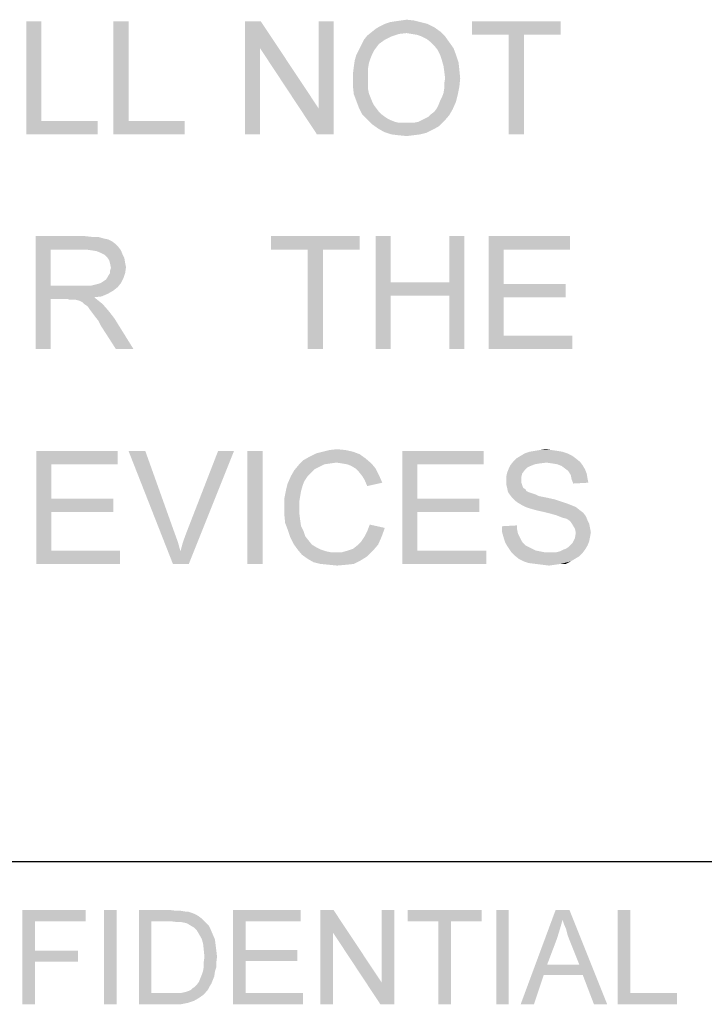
# Model space of a CAD drawing. Extents: x 0 to 1189, y 0 to 841.
# Tile 59 of 125: x 1018 to 1036, y 36 to 62. Entities that reach past the tile are written whole.
import ezdxf

# ---------------------------------------------------------------- set-up
doc = ezdxf.new("R2010")
doc.units = 0
doc.header["$LTSCALE"] = 65.395
doc.header["$MEASUREMENT"] = 0
doc.layers.get('0').update_dxf_attribs({"linetype": 'CONTINUOUS'})

msp = doc.modelspace()

# ---------------------------------------------------------------- linework, layer by layer
at = {"linetype": 'Continuous'}
for q in [(1160, 40), (1037, 40), (1174, 40)]:
    msp.add_line((909, 40), q, dxfattribs=at)
for points in [[(1018.68889, 62.3), (1018.68889, 59.65556), (1018.28889, 59.3)], [(1018.68889, 62.3), (1018.28889, 59.3), (1018.28889, 62.3)], [(1021, 62.3), (1021, 59.65556), (1020.6, 59.3)], [(1021, 62.3), (1020.6, 59.3), (1020.6, 62.3)], [(1024.51111, 62.3), (1024.48889, 61.58889), (1024.08889, 59.3)], [(1024.51111, 62.3), (1024.08889, 59.3), (1024.08889, 62.3)], [(1024.48889, 61.58889), (1024.51111, 62.3), (1026.04444, 59.98889)], [(1026, 59.3), (1026.04444, 59.98889), (1026.44444, 62.3)], [(1026, 59.3), (1026.44444, 62.3), (1026.44444, 59.3)], [(1026.44444, 62.3), (1026.04444, 59.98889), (1026.04444, 62.3)], [(1028.93333, 62.23333), (1027.66667, 62.16667), (1027.8, 62.23333)], [(1027.66667, 62.16667), (1028.93333, 62.23333), (1029.11111, 62.14444)], [(1028.75556, 62.27778), (1027.8, 62.23333), (1027.93333, 62.27778)], [(1027.8, 62.23333), (1028.75556, 62.27778), (1028.93333, 62.23333)], [(1027.93333, 62.27778), (1028.06667, 62.3), (1028.57778, 62.32222)], [(1027.93333, 62.27778), (1028.57778, 62.32222), (1028.75556, 62.27778)], [(1028.57778, 62.32222), (1028.06667, 62.3), (1028.22222, 62.32222)], [(1028.22222, 62.32222), (1028.37778, 62.34444), (1028.57778, 62.32222)], [(1032.46667, 62.3), (1030.11111, 61.94444), (1030.11111, 62.3)], [(1031.08889, 61.94444), (1030.11111, 61.94444), (1032.46667, 62.3)], [(1031.48889, 61.94444), (1031.08889, 61.94444), (1032.46667, 62.3)], [(1031.48889, 61.94444), (1032.46667, 62.3), (1032.46667, 61.94444)], [(1028.37778, 61.98889), (1027.33333, 61.92222), (1027.44444, 62.01111)], [(1028.37778, 61.98889), (1028.17778, 61.96667), (1027.33333, 61.92222)], [(1027.33333, 61.92222), (1028.17778, 61.96667), (1027.97778, 61.9)], [(1029.26667, 62.03333), (1027.44444, 62.01111), (1027.55556, 62.1)], [(1028.37778, 61.98889), (1027.44444, 62.01111), (1029.26667, 62.03333)], [(1029.11111, 62.14444), (1027.55556, 62.1), (1027.66667, 62.16667)], [(1027.55556, 62.1), (1029.11111, 62.14444), (1029.26667, 62.03333)], [(1028.51111, 61.96667), (1028.37778, 61.98889), (1029.26667, 62.03333)], [(1028.64444, 61.94444), (1028.51111, 61.96667), (1029.26667, 62.03333)], [(1028.77778, 61.9), (1028.64444, 61.94444), (1029.26667, 62.03333)], [(1028.77778, 61.9), (1029.26667, 62.03333), (1029.4, 61.9)], [(1031.48889, 61.94444), (1031.08889, 59.3), (1031.08889, 61.94444)], [(1031.08889, 59.3), (1031.48889, 61.94444), (1031.48889, 59.3)], [(1027.57778, 61.61111), (1027.11111, 61.54445), (1027.17778, 61.67778)], [(1027.8, 61.81111), (1027.64444, 61.7), (1027.17778, 61.67778)], [(1027.8, 61.81111), (1027.17778, 61.67778), (1027.24444, 61.81111)], [(1027.17778, 61.67778), (1027.64444, 61.7), (1027.57778, 61.61111)], [(1027.97778, 61.9), (1027.24444, 61.81111), (1027.33333, 61.92222)], [(1027.24444, 61.81111), (1027.97778, 61.9), (1027.8, 61.81111)], [(1029.4, 61.9), (1028.91111, 61.83333), (1028.77778, 61.9)], [(1029.02222, 61.74444), (1028.91111, 61.83333), (1029.4, 61.9)], [(1029.02222, 61.74444), (1029.4, 61.9), (1029.51111, 61.74444)], [(1029.51111, 61.74444), (1029.11111, 61.65556), (1029.02222, 61.74444)], [(1029.11111, 61.65556), (1029.51111, 61.74444), (1029.62222, 61.58889)], [(1024.08889, 59.3), (1024.48889, 61.58889), (1024.48889, 59.3)], [(1026.04444, 59.98889), (1026, 59.3), (1024.48889, 61.58889)], [(1027.51111, 61.52222), (1027.04444, 61.41111), (1027.11111, 61.54445)], [(1027.51111, 61.52222), (1027.46667, 61.43333), (1027.04444, 61.41111)], [(1027.04444, 61.41111), (1027.46667, 61.43333), (1027.42222, 61.32222)], [(1027.11111, 61.54445), (1027.57778, 61.61111), (1027.51111, 61.52222)], [(1029.62222, 61.58889), (1029.2, 61.54445), (1029.11111, 61.65556)], [(1029.26667, 61.41111), (1029.2, 61.54445), (1029.62222, 61.58889)], [(1029.26667, 61.41111), (1029.62222, 61.58889), (1029.68889, 61.41111)], [(1027.37778, 61.18889), (1026.97778, 61.1), (1027, 61.25556)], [(1026.97778, 61.1), (1027.37778, 61.18889), (1027.35556, 61.05556)], [(1027.42222, 61.32222), (1027, 61.25556), (1027.04444, 61.41111)], [(1027, 61.25556), (1027.42222, 61.32222), (1027.37778, 61.18889)], [(1029.68889, 61.41111), (1029.31111, 61.27778), (1029.26667, 61.41111)], [(1029.31111, 61.27778), (1029.68889, 61.41111), (1029.75556, 61.21111)], [(1029.75556, 61.21111), (1029.35556, 61.12222), (1029.31111, 61.27778)], [(1029.35556, 61.12222), (1029.75556, 61.21111), (1029.77778, 61.01111)], [(1027.35556, 61.05556), (1026.95556, 60.92222), (1026.97778, 61.1)], [(1026.95556, 60.92222), (1027.35556, 61.05556), (1027.35556, 60.9)], [(1027.35556, 60.9), (1026.95556, 60.74444), (1026.95556, 60.92222)], [(1026.95556, 60.74444), (1027.35556, 60.9), (1027.35556, 60.74444)], [(1029.77778, 61.01111), (1029.37778, 60.96667), (1029.35556, 61.12222)], [(1029.4, 60.78889), (1029.37778, 60.96667), (1029.77778, 61.01111)], [(1029.4, 60.78889), (1029.77778, 61.01111), (1029.8, 60.78889)], [(1027.35556, 60.74444), (1027.35556, 60.61111), (1026.95556, 60.56667)], [(1027.35556, 60.74444), (1026.95556, 60.56667), (1026.95556, 60.74444)], [(1029.8, 60.78889), (1029.37778, 60.65556), (1029.4, 60.78889)], [(1029.37778, 60.65556), (1029.8, 60.78889), (1029.77778, 60.56667)], [(1029.77778, 60.56667), (1029.37778, 60.52222), (1029.37778, 60.65556)], [(1026.95556, 60.56667), (1027.35556, 60.61111), (1027.35556, 60.5)], [(1027.35556, 60.5), (1026.97778, 60.36667), (1026.95556, 60.56667)], [(1027.35556, 60.5), (1027.37778, 60.38889), (1026.97778, 60.36667)], [(1026.97778, 60.36667), (1027.37778, 60.38889), (1027.42222, 60.27778)], [(1029.73333, 60.34444), (1029.31111, 60.27778), (1029.35556, 60.38889)], [(1029.35556, 60.38889), (1029.37778, 60.52222), (1029.77778, 60.56667)], [(1029.35556, 60.38889), (1029.77778, 60.56667), (1029.73333, 60.34444)], [(1027.42222, 60.27778), (1027.04444, 60.18889), (1026.97778, 60.36667)], [(1027.04444, 60.18889), (1027.42222, 60.27778), (1027.46667, 60.16667)], [(1027.46667, 60.16667), (1027.11111, 60.01111), (1027.04444, 60.18889)], [(1027.46667, 60.16667), (1027.51111, 60.07778), (1027.11111, 60.01111)], [(1029.17778, 59.98889), (1029.22222, 60.07778), (1029.68889, 60.16667)], [(1029.17778, 59.98889), (1029.68889, 60.16667), (1029.6, 59.96667)], [(1029.68889, 60.16667), (1029.22222, 60.07778), (1029.26667, 60.18889)], [(1029.26667, 60.18889), (1029.31111, 60.27778), (1029.73333, 60.34444)], [(1029.26667, 60.18889), (1029.73333, 60.34444), (1029.68889, 60.16667)], [(1027.11111, 60.01111), (1027.51111, 60.07778), (1027.57778, 59.98889)], [(1027.57778, 59.98889), (1027.2, 59.83333), (1027.11111, 60.01111)], [(1027.57778, 59.98889), (1027.64444, 59.9), (1027.2, 59.83333)], [(1027.2, 59.83333), (1027.64444, 59.9), (1027.71111, 59.83333)], [(1029.02222, 59.83333), (1029.11111, 59.9), (1029.6, 59.96667)], [(1029.02222, 59.83333), (1029.6, 59.96667), (1029.51111, 59.81111)], [(1029.6, 59.96667), (1029.11111, 59.9), (1029.17778, 59.98889)], [(1018.68889, 59.65556), (1020.17778, 59.65556), (1018.28889, 59.3)], [(1018.28889, 59.3), (1020.17778, 59.65556), (1020.17778, 59.3)], [(1021, 59.65556), (1022.48889, 59.65556), (1020.6, 59.3)], [(1020.6, 59.3), (1022.48889, 59.65556), (1022.48889, 59.3)], [(1027.71111, 59.83333), (1027.33333, 59.7), (1027.2, 59.83333)], [(1027.71111, 59.83333), (1027.8, 59.76667), (1027.33333, 59.7)], [(1027.8, 59.76667), (1027.86667, 59.72222), (1027.33333, 59.7)], [(1027.33333, 59.7), (1027.86667, 59.72222), (1027.95556, 59.67778)], [(1027.95556, 59.67778), (1027.46667, 59.56667), (1027.33333, 59.7)], [(1027.95556, 59.67778), (1028.06667, 59.63333), (1027.46667, 59.56667)], [(1028.06667, 59.63333), (1028.15556, 59.61111), (1027.46667, 59.56667)], [(1028.46667, 59.61111), (1028.57778, 59.61111), (1027.46667, 59.56667)], [(1028.35556, 59.61111), (1028.46667, 59.61111), (1027.46667, 59.56667)], [(1028.26667, 59.61111), (1028.35556, 59.61111), (1027.46667, 59.56667)], [(1028.15556, 59.61111), (1028.26667, 59.61111), (1027.46667, 59.56667)], [(1029.24444, 59.52222), (1027.46667, 59.56667), (1028.57778, 59.61111)], [(1028.57778, 59.61111), (1028.68889, 59.63333), (1029.37778, 59.65556)], [(1028.57778, 59.61111), (1029.37778, 59.65556), (1029.24444, 59.52222)], [(1029.37778, 59.65556), (1028.68889, 59.63333), (1028.77778, 59.67778)], [(1028.77778, 59.67778), (1028.86667, 59.72222), (1029.51111, 59.81111)], [(1028.77778, 59.67778), (1029.51111, 59.81111), (1029.37778, 59.65556)], [(1028.86667, 59.72222), (1028.95556, 59.76667), (1029.51111, 59.81111)], [(1029.51111, 59.81111), (1028.95556, 59.76667), (1029.02222, 59.83333)], [(1029.24444, 59.52222), (1027.62222, 59.45556), (1027.46667, 59.56667)], [(1027.62222, 59.45556), (1029.24444, 59.52222), (1029.08889, 59.43333)], [(1029.08889, 59.43333), (1027.77778, 59.36667), (1027.62222, 59.45556)], [(1027.77778, 59.36667), (1029.08889, 59.43333), (1028.91111, 59.34444)], [(1028.91111, 59.34444), (1027.97778, 59.3), (1027.77778, 59.36667)], [(1027.97778, 59.3), (1028.91111, 59.34444), (1028.73333, 59.3)], [(1028.73333, 59.3), (1028.15556, 59.27778), (1027.97778, 59.3)], [(1028.15556, 59.27778), (1028.73333, 59.3), (1028.55556, 59.27778)], [(1028.55556, 59.27778), (1028.37778, 59.25556), (1028.15556, 59.27778)], [(1018.53333, 56.6), (1019.84444, 56.6), (1018.93333, 56.24444)], [(1018.93333, 56.24444), (1018.53333, 53.6), (1018.53333, 56.6)], [(1019.84444, 56.6), (1020.04444, 56.57778), (1018.93333, 56.24444)], [(1020.2, 56.57778), (1020.35556, 56.53333), (1018.93333, 56.24444)], [(1020.04444, 56.57778), (1020.2, 56.57778), (1018.93333, 56.24444)], [(1020.35556, 56.53333), (1020.46667, 56.51111), (1018.93333, 56.24444)], [(1020.46667, 56.51111), (1020.55556, 56.46667), (1018.93333, 56.24444)], [(1020.55556, 56.46667), (1020.64444, 56.4), (1018.93333, 56.24444)], [(1027.13333, 56.6), (1024.77778, 56.24444), (1024.77778, 56.6)], [(1025.75556, 56.24444), (1024.77778, 56.24444), (1027.13333, 56.6)], [(1026.15556, 56.24444), (1025.75556, 56.24444), (1027.13333, 56.6)], [(1026.15556, 56.24444), (1027.13333, 56.6), (1027.13333, 56.24444)], [(1027.95556, 56.6), (1027.95556, 55.37778), (1027.55556, 53.6)], [(1027.95556, 56.6), (1027.55556, 53.6), (1027.55556, 56.6)], [(1029.91111, 56.6), (1029.51111, 55.37778), (1029.51111, 56.6)], [(1029.51111, 55.02222), (1029.51111, 55.37778), (1029.91111, 56.6)], [(1029.51111, 53.6), (1029.51111, 55.02222), (1029.91111, 56.6)], [(1029.51111, 53.6), (1029.91111, 56.6), (1029.91111, 53.6)], [(1030.55556, 56.6), (1032.71111, 56.6), (1030.95556, 56.24444)], [(1030.95556, 56.24444), (1030.55556, 53.6), (1030.55556, 56.6)], [(1030.95556, 56.24444), (1032.71111, 56.6), (1032.71111, 56.24444)], [(1018.93333, 56.24444), (1018.93333, 55.28889), (1018.53333, 53.6)], [(1020.64444, 56.4), (1020.73333, 56.31111), (1018.93333, 56.24444)], [(1019.86667, 56.24444), (1018.93333, 56.24444), (1020.73333, 56.31111)], [(1020.02222, 56.22222), (1019.86667, 56.24444), (1020.73333, 56.31111)], [(1020.02222, 56.22222), (1020.73333, 56.31111), (1020.8, 56.22222)], [(1020.8, 56.22222), (1020.15556, 56.2), (1020.02222, 56.22222)], [(1020.26667, 56.15556), (1020.15556, 56.2), (1020.8, 56.22222)], [(1020.35556, 56.11111), (1020.26667, 56.15556), (1020.8, 56.22222)], [(1020.35556, 56.11111), (1020.8, 56.22222), (1020.84444, 56.11111)], [(1026.15556, 56.24444), (1025.75556, 53.6), (1025.75556, 56.24444)], [(1025.75556, 53.6), (1026.15556, 56.24444), (1026.15556, 53.6)], [(1030.95556, 56.24444), (1030.95556, 55.33333), (1030.55556, 53.6)], [(1020.84444, 56.11111), (1020.44444, 56.02222), (1020.35556, 56.11111)], [(1020.44444, 56.02222), (1020.84444, 56.11111), (1020.88889, 56.02222)], [(1020.88889, 56.02222), (1020.48889, 55.95556), (1020.44444, 56.02222)], [(1020.48889, 55.95556), (1020.88889, 56.02222), (1020.91111, 55.88889)], [(1020.91111, 55.88889), (1020.51111, 55.86667), (1020.48889, 55.95556)], [(1020.51111, 55.86667), (1020.91111, 55.88889), (1020.93333, 55.77778)], [(1020.93333, 55.77778), (1020.53333, 55.75556), (1020.51111, 55.86667)], [(1020.51111, 55.68889), (1020.53333, 55.75556), (1020.93333, 55.77778)], [(1020.51111, 55.62222), (1020.51111, 55.68889), (1020.93333, 55.77778)], [(1020.51111, 55.62222), (1020.93333, 55.77778), (1020.91111, 55.62222)], [(1020.26667, 55.35556), (1020.33333, 55.4), (1020.86667, 55.48889)], [(1020.26667, 55.35556), (1020.86667, 55.48889), (1020.8, 55.35556)], [(1020.33333, 55.4), (1020.4, 55.44444), (1020.86667, 55.48889)], [(1020.86667, 55.48889), (1020.4, 55.44444), (1020.44444, 55.51111)], [(1020.44444, 55.51111), (1020.46667, 55.55556), (1020.91111, 55.62222)], [(1020.44444, 55.51111), (1020.91111, 55.62222), (1020.86667, 55.48889)], [(1020.91111, 55.62222), (1020.46667, 55.55556), (1020.51111, 55.62222)], [(1018.93333, 55.28889), (1018.93333, 54.93333), (1018.53333, 53.6)], [(1020.02222, 55.28889), (1020.71111, 55.24444), (1018.93333, 54.93333)], [(1019.91111, 55.28889), (1020.02222, 55.28889), (1018.93333, 54.93333)], [(1019.77778, 55.28889), (1019.91111, 55.28889), (1018.93333, 54.93333)], [(1018.93333, 55.28889), (1019.77778, 55.28889), (1018.93333, 54.93333)], [(1020.71111, 55.24444), (1020.6, 55.15556), (1018.93333, 54.93333)], [(1020.6, 55.15556), (1020.44444, 55.06667), (1018.93333, 54.93333)], [(1020.02222, 55.28889), (1020.11111, 55.31111), (1020.8, 55.35556)], [(1020.02222, 55.28889), (1020.8, 55.35556), (1020.71111, 55.24444)], [(1020.11111, 55.31111), (1020.2, 55.33333), (1020.8, 55.35556)], [(1020.8, 55.35556), (1020.2, 55.33333), (1020.26667, 55.35556)], [(1027.95556, 55.37778), (1027.95556, 55.02222), (1027.55556, 53.6)], [(1027.95556, 55.37778), (1029.51111, 55.37778), (1027.95556, 55.02222)], [(1029.51111, 55.02222), (1027.95556, 55.02222), (1029.51111, 55.37778)], [(1030.95556, 55.33333), (1030.95556, 54.97778), (1030.55556, 53.6)], [(1030.95556, 54.97778), (1032.6, 55.33333), (1032.6, 54.97778)], [(1030.95556, 55.33333), (1032.6, 55.33333), (1030.95556, 54.97778)], [(1018.53333, 53.6), (1018.93333, 54.93333), (1018.93333, 53.6)], [(1020.44444, 55.06667), (1020.28889, 55), (1018.93333, 54.93333)], [(1020.28889, 55), (1020.08889, 54.97778), (1018.93333, 54.93333)], [(1019.37778, 54.93333), (1018.93333, 54.93333), (1020.08889, 54.97778)], [(1019.44444, 54.91111), (1019.37778, 54.93333), (1020.08889, 54.97778)], [(1019.51111, 54.91111), (1019.44444, 54.91111), (1020.08889, 54.97778)], [(1019.55556, 54.91111), (1019.51111, 54.91111), (1020.08889, 54.97778)], [(1019.6, 54.91111), (1019.55556, 54.91111), (1020.08889, 54.97778)], [(1019.68889, 54.88889), (1019.6, 54.91111), (1020.08889, 54.97778)], [(1019.68889, 54.88889), (1020.08889, 54.97778), (1020.2, 54.88889)], [(1020.2, 54.88889), (1019.77778, 54.84444), (1019.68889, 54.88889)], [(1019.82222, 54.8), (1019.77778, 54.84444), (1020.2, 54.88889)], [(1019.82222, 54.8), (1020.2, 54.88889), (1020.31111, 54.8)], [(1027.55556, 53.6), (1027.95556, 55.02222), (1027.95556, 53.6)], [(1030.95556, 54.97778), (1030.95556, 53.95556), (1030.55556, 53.6)], [(1020.31111, 54.8), (1019.88889, 54.75556), (1019.82222, 54.8)], [(1019.93333, 54.71111), (1019.88889, 54.75556), (1020.31111, 54.8)], [(1019.97778, 54.64444), (1019.93333, 54.71111), (1020.31111, 54.8)], [(1019.97778, 54.64444), (1020.31111, 54.8), (1020.46667, 54.62222)], [(1020.46667, 54.62222), (1020.04444, 54.55556), (1019.97778, 54.64444)], [(1020.11111, 54.46667), (1020.04444, 54.55556), (1020.46667, 54.62222)], [(1020.11111, 54.46667), (1020.46667, 54.62222), (1020.62222, 54.42222)], [(1020.62222, 54.42222), (1020.2, 54.35556), (1020.11111, 54.46667)], [(1020.26667, 54.22222), (1020.2, 54.35556), (1020.62222, 54.42222)], [(1020.66667, 53.6), (1020.26667, 54.22222), (1020.62222, 54.42222)], [(1020.66667, 53.6), (1020.62222, 54.42222), (1021.13333, 53.6)], [(1030.95556, 53.95556), (1032.77778, 53.95556), (1030.55556, 53.6)], [(1030.55556, 53.6), (1032.77778, 53.95556), (1032.77778, 53.6)], [(1018.55556, 50.9), (1020.71111, 50.9), (1018.95556, 50.54444)], [(1018.95556, 50.54444), (1018.55556, 47.9), (1018.55556, 50.9)], [(1018.95556, 50.54444), (1020.71111, 50.9), (1020.71111, 50.54444)], [(1021.44444, 50.9), (1022.17778, 47.9), (1021, 50.9)], [(1021.44444, 50.9), (1022.22222, 48.72222), (1022.17778, 47.9)], [(1022.37778, 48.23333), (1022.44444, 48.47778), (1023.8, 50.9)], [(1022.37778, 48.23333), (1023.8, 50.9), (1022.6, 47.9)], [(1022.44444, 48.47778), (1022.53333, 48.72222), (1023.8, 50.9)], [(1023.8, 50.9), (1022.53333, 48.72222), (1023.37778, 50.9)], [(1024.55556, 50.9), (1024.15556, 47.9), (1024.15556, 50.9)], [(1024.15556, 47.9), (1024.55556, 50.9), (1024.55556, 47.9)], [(1027.28889, 50.7), (1025.64444, 50.65556), (1025.8, 50.74444)], [(1026.51111, 50.58889), (1025.64444, 50.65556), (1027.28889, 50.7)], [(1027.13333, 50.81111), (1025.8, 50.74444), (1025.97778, 50.83333)], [(1025.8, 50.74444), (1027.13333, 50.81111), (1027.28889, 50.7)], [(1026.95556, 50.87778), (1025.97778, 50.83333), (1026.15556, 50.87778)], [(1025.97778, 50.83333), (1026.95556, 50.87778), (1027.13333, 50.81111)], [(1026.75556, 50.92222), (1026.15556, 50.87778), (1026.33333, 50.92222)], [(1026.15556, 50.87778), (1026.75556, 50.92222), (1026.95556, 50.87778)], [(1026.33333, 50.92222), (1026.53333, 50.94444), (1026.75556, 50.92222)], [(1026.66667, 50.56667), (1026.51111, 50.58889), (1027.28889, 50.7)], [(1026.66667, 50.56667), (1027.28889, 50.7), (1027.44444, 50.56667)], [(1028.26667, 50.9), (1030.42222, 50.9), (1028.66667, 50.54444)], [(1028.66667, 50.54444), (1028.26667, 47.9), (1028.26667, 50.9)], [(1028.66667, 50.54444), (1030.42222, 50.9), (1030.42222, 50.54444)], [(1032.86667, 50.7), (1031.22222, 50.63333), (1031.28889, 50.7)], [(1031.22222, 50.63333), (1032.86667, 50.7), (1032.97778, 50.61111)], [(1032.77778, 50.76667), (1031.28889, 50.7), (1031.4, 50.76667)], [(1031.28889, 50.7), (1032.77778, 50.76667), (1032.86667, 50.7)], [(1032.64444, 50.83333), (1031.4, 50.76667), (1031.51111, 50.83333)], [(1031.4, 50.76667), (1032.64444, 50.83333), (1032.77778, 50.76667)], [(1032.51111, 50.87778), (1031.51111, 50.83333), (1031.64444, 50.87778)], [(1031.51111, 50.83333), (1032.51111, 50.87778), (1032.64444, 50.83333)], [(1032.37778, 50.9), (1031.64444, 50.87778), (1031.77778, 50.9)], [(1031.64444, 50.87778), (1032.37778, 50.9), (1032.51111, 50.87778)], [(1032.22222, 50.92222), (1031.77778, 50.9), (1031.91111, 50.92222)], [(1031.77778, 50.9), (1032.22222, 50.92222), (1032.37778, 50.9)], [(1031.91111, 50.92222), (1032.06667, 50.94444), (1032.22222, 50.92222)], [(1018.95556, 50.54444), (1018.95556, 49.63333), (1018.55556, 47.9)], [(1026.06667, 50.47778), (1025.4, 50.38889), (1025.51111, 50.52222)], [(1026.06667, 50.47778), (1025.93333, 50.41111), (1025.4, 50.38889)], [(1026.51111, 50.58889), (1025.51111, 50.52222), (1025.64444, 50.65556)], [(1026.51111, 50.58889), (1026.35556, 50.56667), (1025.51111, 50.52222)], [(1026.35556, 50.56667), (1026.2, 50.54444), (1025.51111, 50.52222)], [(1025.51111, 50.52222), (1026.2, 50.54444), (1026.06667, 50.47778)], [(1027.44444, 50.56667), (1026.8, 50.54444), (1026.66667, 50.56667)], [(1026.91111, 50.5), (1026.8, 50.54444), (1027.44444, 50.56667)], [(1027.02222, 50.43333), (1026.91111, 50.5), (1027.44444, 50.56667)], [(1027.02222, 50.43333), (1027.44444, 50.56667), (1027.55556, 50.43333)], [(1028.66667, 50.54444), (1028.66667, 49.63333), (1028.26667, 47.9)], [(1031.66667, 50.5), (1031.08889, 50.43333), (1031.13333, 50.52222)], [(1031.66667, 50.5), (1031.57778, 50.45556), (1031.08889, 50.43333)], [(1031.08889, 50.43333), (1031.57778, 50.45556), (1031.51111, 50.38889)], [(1032.08889, 50.58889), (1031.13333, 50.52222), (1031.22222, 50.63333)], [(1032.08889, 50.58889), (1031.91111, 50.56667), (1031.13333, 50.52222)], [(1031.91111, 50.56667), (1031.77778, 50.54444), (1031.13333, 50.52222)], [(1031.13333, 50.52222), (1031.77778, 50.54444), (1031.66667, 50.5)], [(1031.22222, 50.63333), (1032.97778, 50.61111), (1032.08889, 50.58889)], [(1032.24444, 50.56667), (1032.08889, 50.58889), (1032.97778, 50.61111)], [(1032.37778, 50.54444), (1032.24444, 50.56667), (1032.97778, 50.61111)], [(1032.37778, 50.54444), (1032.97778, 50.61111), (1033.04444, 50.52222)], [(1033.04444, 50.52222), (1032.48889, 50.5), (1032.37778, 50.54444)], [(1032.57778, 50.43333), (1032.48889, 50.5), (1033.04444, 50.52222)], [(1032.57778, 50.43333), (1033.04444, 50.52222), (1033.11111, 50.41111)], [(1025.75556, 50.23333), (1025.66667, 50.1), (1025.22222, 50.03333)], [(1025.75556, 50.23333), (1025.22222, 50.03333), (1025.31111, 50.23333)], [(1025.84444, 50.32222), (1025.31111, 50.23333), (1025.4, 50.38889)], [(1025.31111, 50.23333), (1025.84444, 50.32222), (1025.75556, 50.23333)], [(1025.4, 50.38889), (1025.93333, 50.41111), (1025.84444, 50.32222)], [(1027.55556, 50.43333), (1027.11111, 50.34444), (1027.02222, 50.43333)], [(1027.11111, 50.34444), (1027.55556, 50.43333), (1027.64444, 50.25556)], [(1027.64444, 50.25556), (1027.2, 50.23333), (1027.11111, 50.34444)], [(1027.26667, 50.12222), (1027.2, 50.23333), (1027.64444, 50.25556)], [(1027.26667, 50.12222), (1027.64444, 50.25556), (1027.73333, 50.05556)], [(1031.44444, 50.3), (1031.02222, 50.21111), (1031.04444, 50.32222)], [(1031.02222, 50.21111), (1031.44444, 50.3), (1031.42222, 50.21111)], [(1031.42222, 50.21111), (1031.42222, 50.12222), (1031.02222, 50.1)], [(1031.42222, 50.21111), (1031.02222, 50.1), (1031.02222, 50.21111)], [(1031.51111, 50.38889), (1031.04444, 50.32222), (1031.08889, 50.43333)], [(1031.04444, 50.32222), (1031.51111, 50.38889), (1031.44444, 50.3)], [(1033.11111, 50.41111), (1032.66667, 50.36667), (1032.57778, 50.43333)], [(1032.66667, 50.36667), (1033.11111, 50.41111), (1033.15556, 50.3)], [(1033.15556, 50.3), (1032.73333, 50.25556), (1032.66667, 50.36667)], [(1032.73333, 50.25556), (1033.15556, 50.3), (1033.17778, 50.16667)], [(1033.17778, 50.16667), (1032.75556, 50.14444), (1032.73333, 50.25556)], [(1025.62222, 49.98889), (1025.17778, 49.85556), (1025.22222, 50.03333)], [(1025.17778, 49.85556), (1025.62222, 49.98889), (1025.57778, 49.83333)], [(1025.22222, 50.03333), (1025.66667, 50.1), (1025.62222, 49.98889)], [(1027.73333, 50.05556), (1027.33333, 49.96667), (1027.26667, 50.12222)], [(1031.02222, 50.1), (1031.42222, 50.12222), (1031.42222, 50.05556)], [(1031.42222, 50.05556), (1031.02222, 50.01111), (1031.02222, 50.1)], [(1031.02222, 50.01111), (1031.42222, 50.05556), (1031.44444, 49.98889)], [(1031.44444, 49.98889), (1031.04444, 49.92222), (1031.02222, 50.01111)], [(1031.04444, 49.92222), (1031.44444, 49.98889), (1031.46667, 49.92222)], [(1031.46667, 49.92222), (1031.06667, 49.81111), (1031.04444, 49.92222)], [(1031.46667, 49.92222), (1031.53333, 49.87778), (1031.06667, 49.81111)], [(1032.75556, 50.14444), (1033.17778, 50.16667), (1033.2, 50.05556)], [(1033.2, 50.05556), (1032.8, 50.03333), (1032.75556, 50.14444)], [(1025.57778, 49.83333), (1025.13333, 49.63333), (1025.17778, 49.85556)], [(1025.57778, 49.83333), (1025.55556, 49.7), (1025.13333, 49.63333)], [(1025.13333, 49.63333), (1025.55556, 49.7), (1025.53333, 49.56667)], [(1031.53333, 49.87778), (1031.55556, 49.83333), (1031.06667, 49.81111)], [(1031.06667, 49.81111), (1031.55556, 49.83333), (1031.6, 49.81111)], [(1031.6, 49.81111), (1031.11111, 49.74444), (1031.06667, 49.81111)], [(1031.6, 49.81111), (1031.66667, 49.78889), (1031.11111, 49.74444)], [(1031.66667, 49.78889), (1031.73333, 49.76667), (1031.11111, 49.74444)], [(1031.11111, 49.74444), (1031.73333, 49.76667), (1031.8, 49.74444)], [(1031.8, 49.74444), (1031.17778, 49.65555), (1031.11111, 49.74444)], [(1031.8, 49.74444), (1031.88889, 49.7), (1031.17778, 49.65555)], [(1031.88889, 49.7), (1032, 49.67778), (1031.17778, 49.65555)], [(1031.17778, 49.65555), (1032, 49.67778), (1032.11111, 49.65555)], [(1032.11111, 49.65555), (1031.24444, 49.58889), (1031.17778, 49.65555)], [(1032.11111, 49.65555), (1032.31111, 49.61111), (1031.24444, 49.58889)], [(1018.95556, 49.63333), (1018.95556, 49.27778), (1018.55556, 47.9)], [(1018.95556, 49.27778), (1020.6, 49.63333), (1020.6, 49.27778)], [(1018.95556, 49.63333), (1020.6, 49.63333), (1018.95556, 49.27778)], [(1025.53333, 49.56667), (1025.13333, 49.41111), (1025.13333, 49.63333)], [(1025.13333, 49.41111), (1025.53333, 49.56667), (1025.53333, 49.41111)], [(1025.53333, 49.41111), (1025.53333, 49.23333), (1025.13333, 49.21111)], [(1025.53333, 49.41111), (1025.13333, 49.21111), (1025.13333, 49.41111)], [(1028.66667, 49.63333), (1028.66667, 49.27778), (1028.26667, 47.9)], [(1028.66667, 49.27778), (1030.31111, 49.63333), (1030.31111, 49.27778)], [(1028.66667, 49.63333), (1030.31111, 49.63333), (1028.66667, 49.27778)], [(1031.24444, 49.58889), (1032.31111, 49.61111), (1032.51111, 49.54444)], [(1032.51111, 49.54444), (1031.33333, 49.52222), (1031.24444, 49.58889)], [(1031.33333, 49.52222), (1032.51111, 49.54444), (1032.64444, 49.5)], [(1032.64444, 49.5), (1031.44444, 49.45556), (1031.33333, 49.52222)], [(1031.44444, 49.45556), (1032.64444, 49.5), (1032.75556, 49.45556)], [(1032.75556, 49.45556), (1031.53333, 49.41111), (1031.44444, 49.45556)], [(1031.53333, 49.41111), (1032.75556, 49.45556), (1032.86667, 49.41111)], [(1032.86667, 49.41111), (1031.66667, 49.36667), (1031.53333, 49.41111)], [(1031.82222, 49.32222), (1031.66667, 49.36667), (1032.86667, 49.41111)], [(1031.82222, 49.32222), (1032.86667, 49.41111), (1032.97778, 49.32222)], [(1018.95556, 49.27778), (1018.95556, 48.25556), (1018.55556, 47.9)], [(1025.13333, 49.21111), (1025.53333, 49.23333), (1025.55556, 49.05556)], [(1025.55556, 49.05556), (1025.15556, 48.98889), (1025.13333, 49.21111)], [(1028.66667, 49.27778), (1028.66667, 48.25556), (1028.26667, 47.9)], [(1032.97778, 49.32222), (1032.02222, 49.27778), (1031.82222, 49.32222)], [(1032.02222, 49.27778), (1032.97778, 49.32222), (1033.06667, 49.25556)], [(1033.06667, 49.25556), (1032.2, 49.23333), (1032.02222, 49.27778)], [(1032.35556, 49.18889), (1032.2, 49.23333), (1033.06667, 49.25556)], [(1032.35556, 49.18889), (1033.06667, 49.25556), (1033.13333, 49.16667)], [(1033.13333, 49.16667), (1032.46667, 49.14444), (1032.35556, 49.18889)], [(1032.53333, 49.12222), (1032.46667, 49.14444), (1033.13333, 49.16667)], [(1032.62222, 49.1), (1032.53333, 49.12222), (1033.13333, 49.16667)], [(1032.68889, 49.05556), (1032.62222, 49.1), (1033.13333, 49.16667)], [(1032.68889, 49.05556), (1033.13333, 49.16667), (1033.17778, 49.05556)], [(1025.15556, 48.98889), (1025.55556, 49.05556), (1025.57778, 48.9)], [(1025.57778, 48.9), (1025.22222, 48.81111), (1025.15556, 48.98889)], [(1025.22222, 48.81111), (1025.57778, 48.9), (1025.64444, 48.76667)], [(1027.8, 48.85556), (1027.33333, 48.76667), (1027.4, 48.94444)], [(1030.91111, 48.9), (1031.31111, 48.92222), (1031.31111, 48.81111)], [(1031.31111, 48.81111), (1030.91111, 48.74444), (1030.91111, 48.9)], [(1033.17778, 49.05556), (1032.73333, 49.01111), (1032.68889, 49.05556)], [(1032.73333, 49.01111), (1033.17778, 49.05556), (1033.22222, 48.96667)], [(1033.22222, 48.96667), (1032.77778, 48.94444), (1032.73333, 49.01111)], [(1032.77778, 48.94444), (1033.22222, 48.96667), (1033.24444, 48.85556)], [(1033.24444, 48.85556), (1032.84444, 48.83333), (1032.77778, 48.94444)], [(1022.22222, 48.72222), (1022.31111, 48.47778), (1022.17778, 47.9)], [(1025.64444, 48.76667), (1025.28889, 48.61111), (1025.22222, 48.81111)], [(1025.64444, 48.76667), (1025.68889, 48.63333), (1025.28889, 48.61111)], [(1025.28889, 48.61111), (1025.68889, 48.63333), (1025.77778, 48.52222)], [(1025.77778, 48.52222), (1025.37778, 48.43333), (1025.28889, 48.61111)], [(1027.71111, 48.61111), (1027.17778, 48.5), (1027.26667, 48.63333)], [(1027.17778, 48.5), (1027.71111, 48.61111), (1027.62222, 48.41111)], [(1027.26667, 48.63333), (1027.33333, 48.76667), (1027.8, 48.85556)], [(1027.26667, 48.63333), (1027.8, 48.85556), (1027.71111, 48.61111)], [(1030.91111, 48.74444), (1031.31111, 48.81111), (1031.33333, 48.7)], [(1031.33333, 48.7), (1030.95556, 48.58889), (1030.91111, 48.74444)], [(1031.33333, 48.7), (1031.37778, 48.61111), (1030.95556, 48.58889)], [(1030.95556, 48.58889), (1031.37778, 48.61111), (1031.42222, 48.52222)], [(1032.84444, 48.83333), (1033.24444, 48.85556), (1033.26667, 48.74444)], [(1033.26667, 48.74444), (1032.86667, 48.72222), (1032.84444, 48.83333)], [(1033.24444, 48.61111), (1032.84444, 48.58889), (1032.86667, 48.72222)], [(1032.84444, 48.58889), (1033.24444, 48.61111), (1033.22222, 48.5)], [(1032.86667, 48.72222), (1033.26667, 48.74444), (1033.24444, 48.61111)], [(1022.31111, 48.47778), (1022.37778, 48.23333), (1022.17778, 47.9)], [(1025.37778, 48.43333), (1025.77778, 48.52222), (1025.86667, 48.41111)], [(1025.86667, 48.41111), (1025.48889, 48.27778), (1025.37778, 48.43333)], [(1025.86667, 48.41111), (1025.97778, 48.34444), (1025.48889, 48.27778)], [(1026.82222, 48.25556), (1026.95556, 48.3), (1027.62222, 48.41111)], [(1026.82222, 48.25556), (1027.62222, 48.41111), (1027.48889, 48.25556)], [(1026.95556, 48.3), (1027.06667, 48.38889), (1027.62222, 48.41111)], [(1027.62222, 48.41111), (1027.06667, 48.38889), (1027.17778, 48.5)], [(1031.42222, 48.52222), (1031, 48.45556), (1030.95556, 48.58889)], [(1031, 48.45556), (1031.42222, 48.52222), (1031.46667, 48.45556)], [(1031.46667, 48.45556), (1031.06667, 48.34444), (1031, 48.45556)], [(1031.46667, 48.45556), (1031.53333, 48.38889), (1031.06667, 48.34444)], [(1031.06667, 48.34444), (1031.53333, 48.38889), (1031.62222, 48.34444)], [(1032.53333, 48.27778), (1032.6, 48.3), (1033.17778, 48.38889)], [(1032.53333, 48.27778), (1033.17778, 48.38889), (1033.11111, 48.27778)], [(1032.6, 48.3), (1032.66667, 48.34444), (1033.17778, 48.38889)], [(1033.17778, 48.38889), (1032.66667, 48.34444), (1032.73333, 48.41111)], [(1032.73333, 48.41111), (1032.77778, 48.45556), (1033.22222, 48.5)], [(1032.73333, 48.41111), (1033.22222, 48.5), (1033.17778, 48.38889)], [(1033.22222, 48.5), (1032.77778, 48.45556), (1032.84444, 48.58889)], [(1018.95556, 48.25556), (1020.77778, 48.25556), (1018.55556, 47.9)], [(1018.55556, 47.9), (1020.77778, 48.25556), (1020.77778, 47.9)], [(1022.6, 47.9), (1022.17778, 47.9), (1022.37778, 48.23333)], [(1025.48889, 48.27778), (1025.97778, 48.34444), (1026.11111, 48.27778)], [(1026.11111, 48.27778), (1025.6, 48.14444), (1025.48889, 48.27778)], [(1026.11111, 48.27778), (1026.24444, 48.23333), (1025.6, 48.14444)], [(1025.6, 48.14444), (1026.66667, 48.21111), (1027.48889, 48.25556)], [(1025.6, 48.14444), (1027.48889, 48.25556), (1027.33333, 48.1)], [(1026.24444, 48.23333), (1026.35556, 48.21111), (1025.6, 48.14444)], [(1026.51111, 48.21111), (1026.66667, 48.21111), (1025.6, 48.14444)], [(1026.35556, 48.21111), (1026.51111, 48.21111), (1025.6, 48.14444)], [(1027.33333, 48.1), (1025.75556, 48.03333), (1025.6, 48.14444)], [(1025.75556, 48.03333), (1027.33333, 48.1), (1027.15556, 47.98889)], [(1027.48889, 48.25556), (1026.66667, 48.21111), (1026.82222, 48.25556)], [(1028.66667, 48.25556), (1030.48889, 48.25556), (1028.26667, 47.9)], [(1028.26667, 47.9), (1030.48889, 48.25556), (1030.48889, 47.9)], [(1031.62222, 48.34444), (1031.15556, 48.21111), (1031.06667, 48.34444)], [(1031.62222, 48.34444), (1031.71111, 48.3), (1031.15556, 48.21111)], [(1031.71111, 48.3), (1031.8, 48.25556), (1031.15556, 48.21111)], [(1031.8, 48.25556), (1031.91111, 48.23333), (1031.15556, 48.21111)], [(1031.15556, 48.21111), (1031.91111, 48.23333), (1032.02222, 48.21111)], [(1032.02222, 48.21111), (1031.24444, 48.12222), (1031.15556, 48.21111)], [(1032.35556, 48.21111), (1033.04444, 48.18889), (1031.24444, 48.12222)], [(1032.24444, 48.21111), (1032.35556, 48.21111), (1031.24444, 48.12222)], [(1032.15556, 48.21111), (1032.24444, 48.21111), (1031.24444, 48.12222)], [(1032.02222, 48.21111), (1032.15556, 48.21111), (1031.24444, 48.12222)], [(1031.24444, 48.12222), (1033.04444, 48.18889), (1032.95556, 48.1)], [(1032.95556, 48.1), (1031.35556, 48.03333), (1031.24444, 48.12222)], [(1031.35556, 48.03333), (1032.95556, 48.1), (1032.84444, 48.03333)], [(1032.35556, 48.21111), (1032.44444, 48.23333), (1033.11111, 48.27778)], [(1032.35556, 48.21111), (1033.11111, 48.27778), (1033.04444, 48.18889)], [(1033.11111, 48.27778), (1032.44444, 48.23333), (1032.53333, 48.27778)], [(1027.15556, 47.98889), (1025.91111, 47.94444), (1025.75556, 48.03333)], [(1026.08889, 47.9), (1025.91111, 47.94444), (1027.15556, 47.98889)], [(1026.08889, 47.9), (1027.15556, 47.98889), (1026.97778, 47.9)], [(1026.97778, 47.9), (1026.31111, 47.87778), (1026.08889, 47.9)], [(1026.31111, 47.87778), (1026.97778, 47.9), (1026.77778, 47.87778)], [(1026.77778, 47.87778), (1026.53333, 47.85556), (1026.31111, 47.87778)], [(1032.84444, 48.03333), (1031.48889, 47.96667), (1031.35556, 48.03333)], [(1031.48889, 47.96667), (1032.84444, 48.03333), (1032.73333, 47.96667)], [(1032.73333, 47.96667), (1031.62222, 47.92222), (1031.48889, 47.96667)], [(1031.8, 47.9), (1031.62222, 47.92222), (1032.73333, 47.96667)], [(1032.46667, 47.9), (1031.8, 47.9), (1032.73333, 47.96667)], [(1032.46667, 47.9), (1031.97778, 47.87778), (1031.8, 47.9)], [(1031.97778, 47.87778), (1032.46667, 47.9), (1032.31111, 47.87778)], [(1032.31111, 47.87778), (1032.15556, 47.85556), (1031.97778, 47.87778)], [(1032.46667, 47.9), (1032.73333, 47.96667), (1032.6, 47.9)], [(1018.18178, 38.71119), (1019.86697, 38.71119), (1018.51512, 38.41489)], [(1018.51512, 38.41489), (1018.18178, 36.21119), (1018.18178, 38.71119)], [(1018.51512, 38.41489), (1019.86697, 38.71119), (1019.86697, 38.41489)], [(1020.68178, 38.71119), (1020.34845, 36.21119), (1020.34845, 38.71119)], [(1020.34845, 36.21119), (1020.68178, 38.71119), (1020.68178, 36.21119)], [(1021.27438, 38.71119), (1022.12623, 38.71119), (1021.60771, 38.41489)], [(1021.60771, 38.41489), (1021.27438, 36.21119), (1021.27438, 38.71119)], [(1022.12623, 38.71119), (1022.27438, 38.69267), (1021.60771, 38.41489)], [(1022.38549, 38.69267), (1022.4966, 38.67415), (1021.60771, 38.41489)], [(1022.27438, 38.69267), (1022.38549, 38.69267), (1021.60771, 38.41489)], [(1023.77438, 38.71119), (1025.57067, 38.71119), (1024.10771, 38.41489)], [(1024.10771, 38.41489), (1023.77438, 36.21119), (1023.77438, 38.71119)], [(1024.10771, 38.41489), (1025.57067, 38.71119), (1025.57067, 38.41489)], [(1026.44104, 38.71119), (1026.42252, 38.1186), (1026.08919, 36.21119)], [(1026.44104, 38.71119), (1026.08919, 36.21119), (1026.08919, 38.71119)], [(1026.42252, 38.1186), (1026.44104, 38.71119), (1027.71882, 36.78526)], [(1027.68178, 36.21119), (1027.71882, 36.78526), (1028.05215, 38.71119)], [(1027.68178, 36.21119), (1028.05215, 38.71119), (1028.05215, 36.21119)], [(1028.05215, 38.71119), (1027.71882, 36.78526), (1027.71882, 38.71119)], [(1030.36697, 38.71119), (1028.40401, 38.41489), (1028.40401, 38.71119)], [(1029.21882, 38.41489), (1028.40401, 38.41489), (1030.36697, 38.71119)], [(1029.55215, 38.41489), (1029.21882, 38.41489), (1030.36697, 38.71119)], [(1029.55215, 38.41489), (1030.36697, 38.71119), (1030.36697, 38.41489)], [(1031.08919, 38.71119), (1030.75586, 36.21119), (1030.75586, 38.71119)], [(1030.75586, 36.21119), (1031.08919, 38.71119), (1031.08919, 36.21119)], [(1032.51512, 38.45193), (1031.40401, 36.21119), (1032.32993, 38.71119)], [(1032.32993, 38.71119), (1032.7003, 38.71119), (1032.51512, 38.45193)], [(1032.55215, 38.34082), (1032.51512, 38.45193), (1032.7003, 38.71119)], [(1032.60771, 38.21119), (1032.55215, 38.34082), (1032.7003, 38.71119)], [(1032.64475, 38.06304), (1032.60771, 38.21119), (1032.7003, 38.71119)], [(1032.7003, 37.91489), (1032.64475, 38.06304), (1032.7003, 38.71119)], [(1032.95956, 37.26674), (1032.7003, 37.91489), (1032.7003, 38.71119)], [(1033.05215, 36.98897), (1032.95956, 37.26674), (1032.7003, 38.71119)], [(1033.34845, 36.21119), (1033.05215, 36.98897), (1032.7003, 38.71119)], [(1033.34845, 36.21119), (1032.7003, 38.71119), (1033.7003, 36.21119)], [(1034.31141, 38.71119), (1034.31141, 36.50749), (1033.97808, 36.21119)], [(1034.31141, 38.71119), (1033.97808, 36.21119), (1033.97808, 38.71119)], [(1022.57067, 38.67415), (1022.68178, 38.63712), (1021.60771, 38.41489)], [(1022.4966, 38.67415), (1022.57067, 38.67415), (1021.60771, 38.41489)], [(1022.68178, 38.63712), (1022.77438, 38.60008), (1021.60771, 38.41489)], [(1022.77438, 38.60008), (1022.86697, 38.54452), (1021.60771, 38.41489)], [(1022.86697, 38.54452), (1022.94104, 38.48897), (1021.60771, 38.41489)], [(1022.12623, 38.41489), (1021.60771, 38.41489), (1022.94104, 38.48897)], [(1022.27438, 38.39637), (1022.12623, 38.41489), (1022.94104, 38.48897)], [(1022.38549, 38.39637), (1022.27438, 38.39637), (1022.94104, 38.48897)], [(1022.38549, 38.39637), (1022.94104, 38.48897), (1023.03363, 38.39637)], [(1032.51512, 38.45193), (1032.44104, 38.19267), (1031.40401, 36.21119)], [(1018.51512, 38.41489), (1018.51512, 37.63711), (1018.18178, 36.21119)], [(1021.60771, 38.41489), (1021.60771, 36.50749), (1021.27438, 36.21119)], [(1023.03363, 38.39637), (1022.47808, 38.37786), (1022.38549, 38.39637)], [(1022.55215, 38.35934), (1022.47808, 38.37786), (1023.03363, 38.39637)], [(1022.64475, 38.30378), (1022.55215, 38.35934), (1023.03363, 38.39637)], [(1022.64475, 38.30378), (1023.03363, 38.39637), (1023.12623, 38.30378)], [(1023.12623, 38.30378), (1022.73734, 38.24823), (1022.64475, 38.30378)], [(1022.73734, 38.24823), (1023.12623, 38.30378), (1023.18178, 38.19267)], [(1023.18178, 38.19267), (1022.81141, 38.17415), (1022.73734, 38.24823)], [(1022.86697, 38.08156), (1022.81141, 38.17415), (1023.18178, 38.19267)], [(1022.86697, 38.08156), (1023.18178, 38.19267), (1023.23734, 38.06304)], [(1024.10771, 38.41489), (1024.10771, 37.65563), (1023.77438, 36.21119)], [(1029.55215, 38.41489), (1029.21882, 36.21119), (1029.21882, 38.41489)], [(1029.21882, 36.21119), (1029.55215, 38.41489), (1029.55215, 36.21119)], [(1032.44104, 38.19267), (1032.36697, 37.95193), (1031.40401, 36.21119)], [(1023.23734, 38.06304), (1022.94104, 37.95193), (1022.86697, 38.08156)], [(1022.94104, 37.95193), (1023.23734, 38.06304), (1023.29289, 37.93341)], [(1023.29289, 37.93341), (1022.97808, 37.8223), (1022.94104, 37.95193)], [(1022.97808, 37.8223), (1023.29289, 37.93341), (1023.31141, 37.78526)], [(1026.08919, 36.21119), (1026.42252, 38.1186), (1026.42252, 36.21119)], [(1027.71882, 36.78526), (1027.68178, 36.21119), (1026.42252, 38.1186)], [(1032.36697, 37.95193), (1032.10771, 37.26674), (1031.40401, 36.21119)], [(1018.51512, 37.63711), (1018.51512, 37.34082), (1018.18178, 36.21119)], [(1018.51512, 37.34082), (1019.66326, 37.63711), (1019.66326, 37.34082)], [(1018.51512, 37.63711), (1019.66326, 37.63711), (1018.51512, 37.34082)], [(1023.31141, 37.78526), (1022.9966, 37.65563), (1022.97808, 37.8223)], [(1022.9966, 37.65563), (1023.31141, 37.78526), (1023.32993, 37.63712)], [(1023.32993, 37.63712), (1023.01512, 37.47045), (1022.9966, 37.65563)], [(1023.01512, 37.47045), (1023.32993, 37.63712), (1023.34845, 37.47045)], [(1024.10771, 37.65563), (1024.10771, 37.35934), (1023.77438, 36.21119)], [(1024.10771, 37.35934), (1025.47808, 37.65563), (1025.47808, 37.35934)], [(1024.10771, 37.65563), (1025.47808, 37.65563), (1024.10771, 37.35934)], [(1023.34845, 37.47045), (1022.9966, 37.34082), (1023.01512, 37.47045)], [(1022.9966, 37.34082), (1023.34845, 37.47045), (1023.32993, 37.3223)], [(1018.18178, 36.21119), (1018.51512, 37.34082), (1018.51512, 36.21119)], [(1023.32993, 37.19267), (1022.97808, 37.10008), (1022.9966, 37.21119)], [(1022.97808, 37.10008), (1023.32993, 37.19267), (1023.29289, 37.08156)], [(1023.32993, 37.3223), (1022.9966, 37.21119), (1022.9966, 37.34082)], [(1022.9966, 37.21119), (1023.32993, 37.3223), (1023.32993, 37.19267)], [(1024.10771, 37.35934), (1024.10771, 36.50749), (1023.77438, 36.21119)], [(1032.10771, 37.26674), (1032.01512, 36.98897), (1031.40401, 36.21119)], [(1032.10771, 37.26674), (1032.95956, 37.26674), (1032.01512, 36.98897)], [(1033.05215, 36.98897), (1032.01512, 36.98897), (1032.95956, 37.26674)], [(1023.23734, 36.85934), (1022.86697, 36.80378), (1022.90401, 36.89637)], [(1022.86697, 36.80378), (1023.23734, 36.85934), (1023.2003, 36.76674)], [(1023.27438, 36.95193), (1022.90401, 36.89637), (1022.94104, 36.98897)], [(1022.90401, 36.89637), (1023.27438, 36.95193), (1023.23734, 36.85934)], [(1023.29289, 37.08156), (1022.94104, 36.98897), (1022.97808, 37.10008)], [(1022.94104, 36.98897), (1023.29289, 37.08156), (1023.27438, 36.95193)], [(1031.40401, 36.21119), (1032.01512, 36.98897), (1031.75586, 36.21119)], [(1022.36697, 36.50749), (1022.45956, 36.526), (1023.10771, 36.60008)], [(1022.36697, 36.50749), (1023.10771, 36.60008), (1022.9966, 36.47045)], [(1022.45956, 36.526), (1022.53363, 36.54452), (1023.10771, 36.60008)], [(1022.53363, 36.54452), (1022.58919, 36.56304), (1023.10771, 36.60008)], [(1023.10771, 36.60008), (1022.58919, 36.56304), (1022.66326, 36.60008)], [(1022.66326, 36.60008), (1022.7003, 36.63712), (1023.14475, 36.67415)], [(1022.66326, 36.60008), (1023.14475, 36.67415), (1023.10771, 36.60008)], [(1023.14475, 36.67415), (1022.7003, 36.63712), (1022.75586, 36.67415)], [(1022.75586, 36.67415), (1022.81141, 36.72971), (1023.2003, 36.76674)], [(1022.75586, 36.67415), (1023.2003, 36.76674), (1023.14475, 36.67415)], [(1023.2003, 36.76674), (1022.81141, 36.72971), (1022.86697, 36.80378)], [(1022.36697, 36.50749), (1022.9966, 36.47045), (1021.27438, 36.21119)], [(1022.25586, 36.50749), (1022.36697, 36.50749), (1021.27438, 36.21119)], [(1022.14475, 36.50749), (1022.25586, 36.50749), (1021.27438, 36.21119)], [(1021.60771, 36.50749), (1022.14475, 36.50749), (1021.27438, 36.21119)], [(1022.9966, 36.47045), (1022.86697, 36.37786), (1021.27438, 36.21119)], [(1022.86697, 36.37786), (1022.73734, 36.30378), (1021.27438, 36.21119)], [(1024.10771, 36.50749), (1025.62623, 36.50749), (1023.77438, 36.21119)], [(1023.77438, 36.21119), (1025.62623, 36.50749), (1025.62623, 36.21119)], [(1034.31141, 36.50749), (1035.55215, 36.50749), (1033.97808, 36.21119)], [(1033.97808, 36.21119), (1035.55215, 36.50749), (1035.55215, 36.21119)], [(1022.73734, 36.30378), (1022.57067, 36.24823), (1021.27438, 36.21119)], [(1022.16326, 36.21119), (1021.27438, 36.21119), (1022.57067, 36.24823)], [(1022.16326, 36.21119), (1022.57067, 36.24823), (1022.38549, 36.21119)]]:
    msp.add_solid(points, dxfattribs=at)

doc.saveas('drawing.dxf')
